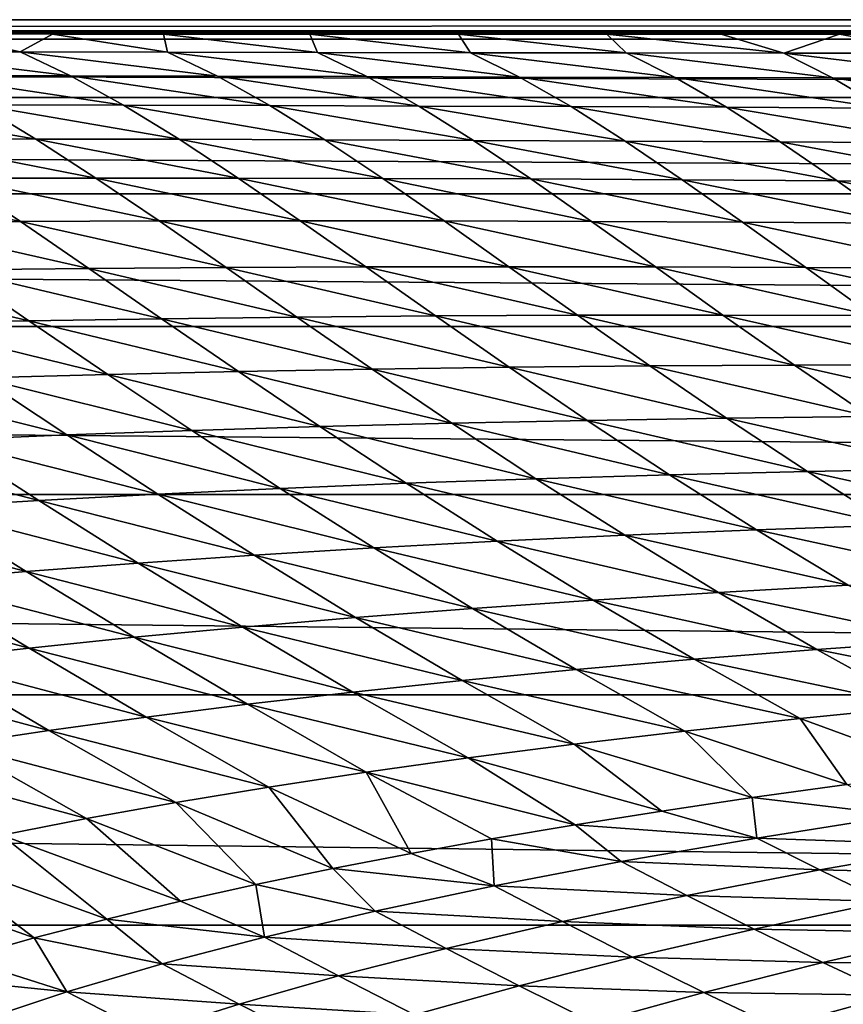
# Model space of a CAD drawing. Header units: metres. Extents: x -160 to 52, y -25 to 25.
# Tile 36 of 168: x -57.88 to -50.89, y 16.14 to 24.5. Entities that reach past the tile are written whole.
import ezdxf

# ---------------------------------------------------------------- set-up
doc = ezdxf.new("R2010")
doc.units = ezdxf.units.M
doc.layers.add('solid_509089_SW0001', color=7, linetype='CONTINUOUS')

msp = doc.modelspace()

# ---------------------------------------------------------------- linework, layer by layer
at = {"layer": 'solid_509089_SW0001'}
for points in [[(-159.199997, 24.5), (-2.2, 24.5), (-2.2, 24.334339, -2.844276)], [(-159.199997, 24.334339, -2.844276), (-159.199997, 24.5), (-2.2, 24.334339, -2.844276)], [(-159.199997, 24.334339, 2.844276), (-2.2, 24.5), (-159.199997, 24.5)], [(-33.600307, 24.421221, 1.963144), (-2.2, 24.5), (-159.199997, 24.334339, 2.844276)], [(-35.13702, 24.418377, 1.99821), (-33.600307, 24.421221, 1.963144), (-159.199997, 24.334339, 2.844276)], [(-36.553524, 24.413706, 2.054504), (-35.13702, 24.418377, 1.99821), (-159.199997, 24.334339, 2.844276)], [(-37.828999, 24.408001, 2.121211), (-36.553524, 24.413706, 2.054504), (-159.199997, 24.334339, 2.844276)], [(-38.81424, 24.403519, 2.172169), (-37.828999, 24.408001, 2.121211), (-159.199997, 24.334339, 2.844276)], [(-39.863876, 24.399248, 2.21962), (-38.81424, 24.403519, 2.172169), (-159.199997, 24.334339, 2.844276)], [(-39.863876, 24.399248, 2.21962), (-159.199997, 24.334339, 2.844276), (-68.788475, 24.380384, 2.418035)], [(-159.199997, 24.334339, -2.844276), (-2.2, 24.334339, -2.844276), (-2.2, 23.8396, -5.650089)], [(-159.199997, 23.8396, -5.650089), (-159.199997, 24.334339, -2.844276), (-2.2, 23.8396, -5.650089)], [(-68.788475, 24.380384, 2.418035), (-67.634056, 24.380947, 2.412347), (-39.863876, 24.399248, 2.21962)], [(-67.634056, 24.380947, 2.412347), (-40.978329, 24.395206, 2.263612), (-39.863876, 24.399248, 2.21962)], [(-40.978329, 24.395206, 2.263612), (-67.634056, 24.380947, 2.412347), (-66.469337, 24.38129, 2.40888)], [(-66.469337, 24.38129, 2.40888), (-42.162323, 24.391359, 2.304691), (-40.978329, 24.395206, 2.263612)], [(-66.469337, 24.38129, 2.40888), (-43.405468, 24.387836, 2.341664), (-42.162323, 24.391359, 2.304691)], [(-43.405468, 24.387836, 2.341664), (-66.469337, 24.38129, 2.40888), (-65.273857, 24.38134, 2.408376)], [(-65.273857, 24.38134, 2.408376), (-44.698708, 24.384804, 2.373052), (-43.405468, 24.387836, 2.341664)], [(-65.273857, 24.38134, 2.408376), (-45.709812, 24.382835, 2.393187), (-44.698708, 24.384804, 2.373052)], [(-65.273857, 24.38134, 2.408376), (-64.067574, 24.381147, 2.410315), (-45.709812, 24.382835, 2.393187)], [(-64.067574, 24.381147, 2.410315), (-46.741196, 24.38114, 2.410393), (-45.709812, 24.382835, 2.393187)], [(-64.067574, 24.381147, 2.410315), (-62.887447, 24.380833, 2.413495), (-46.741196, 24.38114, 2.410393)], [(-62.887447, 24.380833, 2.413495), (-61.761082, 24.380465, 2.417225), (-46.741196, 24.38114, 2.410393)], [(-61.761082, 24.380465, 2.417225), (-60.671024, 24.379948, 2.422432), (-46.741196, 24.38114, 2.410393)], [(-60.671024, 24.379948, 2.422432), (-47.775558, 24.379736, 2.42455), (-46.741196, 24.38114, 2.410393)], [(-60.671024, 24.379948, 2.422432), (-59.613617, 24.379368, 2.428248), (-47.775558, 24.379736, 2.42455)], [(-59.613617, 24.379368, 2.428248), (-58.588337, 24.378838, 2.433582), (-47.775558, 24.379736, 2.42455)], [(-59.117699, 24.228443, 3.687773), (-57.881088, 24.226316, 3.70668), (-58.588337, 24.378838, 2.433582)], [(-58.588337, 24.378838, 2.433582), (-48.82164, 24.378666, 2.435285), (-47.775558, 24.379736, 2.42455)], [(-58.588337, 24.378838, 2.433582), (-57.606365, 24.378365, 2.438313), (-48.82164, 24.378666, 2.435285)], [(-57.881088, 24.226316, 3.70668), (-57.606365, 24.378365, 2.438313), (-58.588337, 24.378838, 2.433582)], [(-57.881088, 24.226316, 3.70668), (-56.629608, 24.224091, 3.725486), (-57.606365, 24.378365, 2.438313)], [(-57.606365, 24.378365, 2.438313), (-56.664341, 24.377905, 2.442891), (-48.82164, 24.378666, 2.435285)], [(-56.629608, 24.224091, 3.725486), (-56.664341, 24.377905, 2.442891), (-57.606365, 24.378365, 2.438313)], [(-56.664341, 24.377905, 2.442891), (-49.879826, 24.377909, 2.442856), (-48.82164, 24.378666, 2.435285)], [(-56.664341, 24.377905, 2.442891), (-55.421799, 24.377415, 2.447788), (-49.879826, 24.377909, 2.442856)], [(-55.35759, 24.221848, 3.743572), (-55.421799, 24.377415, 2.447788), (-56.664341, 24.377905, 2.442891)], [(-56.629608, 24.224091, 3.725486), (-55.35759, 24.221848, 3.743572), (-56.664341, 24.377905, 2.442891)], [(-55.421799, 24.377415, 2.447788), (-50.924618, 24.37739, 2.448031), (-49.879826, 24.377909, 2.442856)], [(-55.421799, 24.377415, 2.447788), (-54.160339, 24.377108, 2.450837), (-50.924618, 24.37739, 2.448031)], [(-54.059399, 24.219679, 3.760282), (-54.160339, 24.377108, 2.450837), (-55.421799, 24.377415, 2.447788)], [(-55.35759, 24.221848, 3.743572), (-54.059399, 24.219679, 3.760282), (-55.421799, 24.377415, 2.447788)], [(-54.160339, 24.377108, 2.450837), (-51.931545, 24.377048, 2.451438), (-50.924618, 24.37739, 2.448031)], [(-54.160339, 24.377108, 2.450837), (-52.899506, 24.376949, 2.452412), (-51.931545, 24.377048, 2.451438)], [(-52.737545, 24.21771, 3.774707), (-52.899506, 24.376949, 2.452412), (-54.160339, 24.377108, 2.450837)], [(-54.059399, 24.219679, 3.760282), (-52.737545, 24.21771, 3.774707), (-54.160339, 24.377108, 2.450837)], [(-51.39917, 24.216091, 3.785858), (-51.931545, 24.377048, 2.451438), (-52.899506, 24.376949, 2.452412)], [(-52.737545, 24.21771, 3.774707), (-51.39917, 24.216091, 3.785858), (-52.899506, 24.376949, 2.452412)], [(-51.39917, 24.216091, 3.785858), (-50.924618, 24.37739, 2.448031), (-51.931545, 24.377048, 2.451438)], [(-51.39917, 24.216091, 3.785858), (-50.058891, 24.214943, 3.792883), (-50.924618, 24.37739, 2.448031)], [(-50.058891, 24.214943, 3.792883), (-49.879826, 24.377909, 2.442856), (-50.924618, 24.37739, 2.448031)], [(-57.453068, 24.023792, 5.003381), (-57.881088, 24.226316, 3.70668), (-59.117699, 24.228443, 3.687773)], [(-57.453068, 24.023792, 5.003381), (-59.117699, 24.228443, 3.687773), (-58.684254, 24.026686, 4.976501)], [(-56.205788, 24.020493, 5.030092), (-56.629608, 24.224091, 3.725486), (-57.881088, 24.226316, 3.70668)], [(-56.205788, 24.020493, 5.030092), (-57.881088, 24.226316, 3.70668), (-57.453068, 24.023792, 5.003381)], [(-54.937092, 24.01688, 5.055933), (-55.35759, 24.221848, 3.743572), (-56.629608, 24.224091, 3.725486)], [(-54.937092, 24.01688, 5.055933), (-56.629608, 24.224091, 3.725486), (-56.205788, 24.020493, 5.030092)], [(-53.641701, 24.013062, 5.080166), (-54.059399, 24.219679, 3.760282), (-55.35759, 24.221848, 3.743572)], [(-53.641701, 24.013062, 5.080166), (-55.35759, 24.221848, 3.743572), (-54.937092, 24.01688, 5.055933)], [(-52.321854, 24.009209, 5.101727), (-52.737545, 24.21771, 3.774707), (-54.059399, 24.219679, 3.760282)], [(-52.321854, 24.009209, 5.101727), (-54.059399, 24.219679, 3.760282), (-53.641701, 24.013062, 5.080166)], [(-50.984077, 24.005529, 5.119411), (-51.39917, 24.216091, 3.785858), (-52.737545, 24.21771, 3.774707)], [(-50.984077, 24.005529, 5.119411), (-52.737545, 24.21771, 3.774707), (-52.321854, 24.009209, 5.101727)], [(-49.641766, 24.002222, 5.132066), (-50.058891, 24.214943, 3.792883), (-51.39917, 24.216091, 3.785858)], [(-49.641766, 24.002222, 5.132066), (-51.39917, 24.216091, 3.785858), (-50.984077, 24.005529, 5.119411)], [(-58.684254, 24.026686, 4.976501), (-58.227924, 23.778017, 6.302216), (-57.003414, 23.775106, 6.333485)], [(-57.453068, 24.023792, 5.003381), (-58.684254, 24.026686, 4.976501), (-57.003414, 23.775106, 6.333485)], [(-57.453068, 24.023792, 5.003381), (-57.003414, 23.775106, 6.333485), (-55.761246, 23.771341, 6.364291)], [(-56.205788, 24.020493, 5.030092), (-57.453068, 24.023792, 5.003381), (-55.761246, 23.771341, 6.364291)], [(-56.205788, 24.020493, 5.030092), (-55.761246, 23.771341, 6.364291), (-54.496449, 23.766806, 6.393868)], [(-54.937092, 24.01688, 5.055933), (-56.205788, 24.020493, 5.030092), (-54.496449, 23.766806, 6.393868)], [(-54.937092, 24.01688, 5.055933), (-54.496449, 23.766806, 6.393868), (-53.204105, 23.761602, 6.421423)], [(-53.641701, 24.013062, 5.080166), (-54.937092, 24.01688, 5.055933), (-53.204105, 23.761602, 6.421423)], [(-53.641701, 24.013062, 5.080166), (-53.204105, 23.761602, 6.421423), (-51.886185, 23.755943, 6.445747)], [(-52.321854, 24.009209, 5.101727), (-53.641701, 24.013062, 5.080166), (-51.886185, 23.755943, 6.445747)], [(-52.321854, 24.009209, 5.101727), (-51.886185, 23.755943, 6.445747), (-50.548607, 23.750086, 6.465451)], [(-50.984077, 24.005529, 5.119411), (-52.321854, 24.009209, 5.101727), (-50.548607, 23.750086, 6.465451)], [(-50.984077, 24.005529, 5.119411), (-50.548607, 23.750086, 6.465451), (-49.203556, 23.744312, 6.479096)], [(-49.641766, 24.002222, 5.132066), (-50.984077, 24.005529, 5.119411), (-49.203556, 23.744312, 6.479096)], [(-159.199997, 23.8396, -5.650089), (-2.2, 23.8396, -5.650089), (-2.2, 23.022469, -8.379494)], [(-159.199997, 23.022469, -8.379494), (-159.199997, 23.8396, -5.650089), (-2.2, 23.022469, -8.379494)], [(-59.437611, 23.779984, 6.271321), (-58.946793, 23.487103, 7.640551), (-57.746845, 23.486382, 7.673582)], [(-58.227924, 23.778017, 6.302216), (-59.437611, 23.779984, 6.271321), (-57.746845, 23.486382, 7.673582)], [(-58.227924, 23.778017, 6.302216), (-57.746845, 23.486382, 7.673582), (-56.530098, 23.484182, 7.706637)], [(-57.003414, 23.775106, 6.333485), (-58.227924, 23.778017, 6.302216), (-56.530098, 23.484182, 7.706637)], [(-57.003414, 23.775106, 6.333485), (-56.530098, 23.484182, 7.706637), (-55.293854, 23.480576, 7.738799)], [(-55.761246, 23.771341, 6.364291), (-57.003414, 23.775106, 6.333485), (-55.293854, 23.480576, 7.738799)], [(-55.761246, 23.771341, 6.364291), (-55.293854, 23.480576, 7.738799), (-54.033493, 23.475626, 7.769256)], [(-54.496449, 23.766806, 6.393868), (-55.761246, 23.771341, 6.364291), (-54.033493, 23.475626, 7.769256)], [(-54.496449, 23.766806, 6.393868), (-54.033493, 23.475626, 7.769256), (-52.744469, 23.469418, 7.797172)], [(-53.204105, 23.761602, 6.421423), (-54.496449, 23.766806, 6.393868), (-52.744469, 23.469418, 7.797172)], [(-53.204105, 23.761602, 6.421423), (-52.744469, 23.469418, 7.797172), (-51.428509, 23.462191, 7.821219)], [(-51.886185, 23.755943, 6.445747), (-53.204105, 23.761602, 6.421423), (-51.428509, 23.462191, 7.821219)], [(-51.886185, 23.755943, 6.445747), (-51.428509, 23.462191, 7.821219), (-50.090908, 23.454256, 7.839839)], [(-50.548607, 23.750086, 6.465451), (-51.886185, 23.755943, 6.445747), (-50.090908, 23.454256, 7.839839)], [(-58.946793, 23.487103, 7.640551), (-58.427994, 23.154524, 9.065649), (-57.23896, 23.15584, 9.099235)], [(-57.746845, 23.486382, 7.673582), (-58.946793, 23.487103, 7.640551), (-57.23896, 23.15584, 9.099235)], [(-57.746845, 23.486382, 7.673582), (-57.23896, 23.15584, 9.099235), (-56.030926, 23.155085, 9.132435)], [(-56.530098, 23.484182, 7.706637), (-57.746845, 23.486382, 7.673582), (-56.030926, 23.155085, 9.132435)], [(-56.530098, 23.484182, 7.706637), (-56.030926, 23.155085, 9.132435), (-54.801338, 23.152306, 9.164268)], [(-55.293854, 23.480576, 7.738799), (-56.530098, 23.484182, 7.706637), (-54.801338, 23.152306, 9.164268)], [(-55.293854, 23.480576, 7.738799), (-54.801338, 23.152306, 9.164268), (-53.545952, 23.147537, 9.193894)], [(-54.033493, 23.475626, 7.769256), (-55.293854, 23.480576, 7.738799), (-53.545952, 23.147537, 9.193894)], [(-54.033493, 23.475626, 7.769256), (-53.545952, 23.147537, 9.193894), (-52.260597, 23.140841, 9.220461)], [(-52.744469, 23.469418, 7.797172), (-54.033493, 23.475626, 7.769256), (-52.260597, 23.140841, 9.220461)], [(-52.744469, 23.469418, 7.797172), (-52.260597, 23.140841, 9.220461), (-50.946754, 23.132477, 9.242537)], [(-51.428509, 23.462191, 7.821219), (-52.744469, 23.469418, 7.797172), (-50.946754, 23.132477, 9.242537)], [(-51.428509, 23.462191, 7.821219), (-50.946754, 23.132477, 9.242537), (-49.609119, 23.122816, 9.258417)], [(-50.090908, 23.454256, 7.839839), (-51.428509, 23.462191, 7.821219), (-49.609119, 23.122816, 9.258417)], [(-58.427994, 23.154524, 9.065649), (-59.600338, 23.151093, 9.032679), (-57.878918, 22.786493, 10.554799)], [(-59.600338, 23.151093, 9.032679), (-59.036758, 22.779518, 10.521797), (-57.878918, 22.786493, 10.554799)], [(-57.23896, 23.15584, 9.099235), (-58.427994, 23.154524, 9.065649), (-56.701908, 22.79076, 10.588089)], [(-58.427994, 23.154524, 9.065649), (-57.878918, 22.786493, 10.554799), (-56.701908, 22.79076, 10.588089)], [(-57.23896, 23.15584, 9.099235), (-56.701908, 22.79076, 10.588089), (-55.503536, 22.792341, 10.620621)], [(-56.030926, 23.155085, 9.132435), (-57.23896, 23.15584, 9.099235), (-55.503536, 22.792341, 10.620621)], [(-56.030926, 23.155085, 9.132435), (-55.503536, 22.792341, 10.620621), (-54.281403, 22.79125, 10.651373)], [(-54.801338, 23.152306, 9.164268), (-56.030926, 23.155085, 9.132435), (-54.281403, 22.79125, 10.651373)], [(-54.801338, 23.152306, 9.164268), (-54.281403, 22.79125, 10.651373), (-53.031647, 22.787487, 10.679505)], [(-53.545952, 23.147537, 9.193894), (-54.801338, 23.152306, 9.164268), (-53.031647, 22.787487, 10.679505)], [(-53.545952, 23.147537, 9.193894), (-53.031647, 22.787487, 10.679505), (-51.750488, 22.781076, 10.704161)], [(-52.260597, 23.140841, 9.220461), (-53.545952, 23.147537, 9.193894), (-51.750488, 22.781076, 10.704161)], [(-52.260597, 23.140841, 9.220461), (-51.750488, 22.781076, 10.704161), (-50.439171, 22.77231, 10.723837)], [(-50.946754, 23.132477, 9.242537), (-52.260597, 23.140841, 9.220461), (-50.439171, 22.77231, 10.723837)], [(-50.946754, 23.132477, 9.242537), (-50.439171, 22.77231, 10.723837), (-49.101803, 22.76162, 10.736702)], [(-49.609119, 23.122816, 9.258417), (-50.946754, 23.132477, 9.242537), (-49.101803, 22.76162, 10.736702)], [(-159.199997, 23.022469, -8.379494), (-2.2, 23.022469, -8.379494), (-2.2, 21.893999, -10.99558)], [(-159.199997, 21.893999, -10.99558), (-159.199997, 23.022469, -8.379494), (-2.2, 21.893999, -10.99558)], [(-57.878918, 22.786493, 10.554799), (-59.036758, 22.779518, 10.521797), (-57.297325, 22.387291, 12.116342)], [(-59.036758, 22.779518, 10.521797), (-58.439476, 22.375694, 12.08357), (-57.297325, 22.387291, 12.116342)], [(-56.701908, 22.79076, 10.588089), (-57.878918, 22.786493, 10.554799), (-56.133419, 22.395597, 12.149183)], [(-57.878918, 22.786493, 10.554799), (-57.297325, 22.387291, 12.116342), (-56.133419, 22.395597, 12.149183)], [(-55.503536, 22.792341, 10.620621), (-56.701908, 22.79076, 10.588089), (-54.94569, 22.4006, 12.18103)], [(-56.701908, 22.79076, 10.588089), (-56.133419, 22.395597, 12.149183), (-54.94569, 22.4006, 12.18103)], [(-55.503536, 22.792341, 10.620621), (-54.94569, 22.4006, 12.18103), (-53.731903, 22.402283, 12.210849)], [(-54.281403, 22.79125, 10.651373), (-55.503536, 22.792341, 10.620621), (-53.731903, 22.402283, 12.210849)], [(-54.281403, 22.79125, 10.651373), (-53.731903, 22.402283, 12.210849), (-52.488594, 22.4006, 12.237821)], [(-53.031647, 22.787487, 10.679505), (-54.281403, 22.79125, 10.651373), (-52.488594, 22.4006, 12.237821)], [(-53.031647, 22.787487, 10.679505), (-52.488594, 22.4006, 12.237821), (-51.212376, 22.395548, 12.26112)], [(-51.750488, 22.781076, 10.704161), (-53.031647, 22.787487, 10.679505), (-51.212376, 22.395548, 12.26112)], [(-51.750488, 22.781076, 10.704161), (-51.212376, 22.395548, 12.26112), (-49.90427, 22.387447, 12.279193)], [(-50.439171, 22.77231, 10.723837), (-51.750488, 22.781076, 10.704161), (-49.90427, 22.387447, 12.279193)], [(-58.439476, 22.375694, 12.08357), (-59.561935, 22.360819, 12.051937), (-57.806442, 21.943781, 13.725964)], [(-59.561935, 22.360819, 12.051937), (-58.909359, 21.922535, 13.694176), (-57.806442, 21.943781, 13.725964)], [(-57.297325, 22.387291, 12.116342), (-58.439476, 22.375694, 12.08357), (-56.681053, 21.961222, 13.758853)], [(-58.439476, 22.375694, 12.08357), (-57.806442, 21.943781, 13.725964), (-56.681053, 21.961222, 13.758853)], [(-56.133419, 22.395597, 12.149183), (-57.297325, 22.387291, 12.116342), (-55.531281, 21.974815, 13.79179)], [(-57.297325, 22.387291, 12.116342), (-56.681053, 21.961222, 13.758853), (-55.531281, 21.974815, 13.79179)], [(-54.94569, 22.4006, 12.18103), (-56.133419, 22.395597, 12.149183), (-54.35519, 21.984516, 13.823719)], [(-56.133419, 22.395597, 12.149183), (-55.531281, 21.974815, 13.79179), (-54.35519, 21.984516, 13.823719)], [(-53.731903, 22.402283, 12.210849), (-54.94569, 22.4006, 12.18103), (-53.150723, 21.990278, 13.853621)], [(-54.94569, 22.4006, 12.18103), (-54.35519, 21.984516, 13.823719), (-53.150723, 21.990278, 13.853621)], [(-53.731903, 22.402283, 12.210849), (-53.150723, 21.990278, 13.853621), (-51.91481, 21.992016, 13.880732)], [(-52.488594, 22.4006, 12.237821), (-53.731903, 22.402283, 12.210849), (-51.91481, 21.992016, 13.880732)], [(-52.488594, 22.4006, 12.237821), (-51.91481, 21.992016, 13.880732), (-50.644485, 21.989683, 13.904281)], [(-51.212376, 22.395548, 12.26112), (-52.488594, 22.4006, 12.237821), (-50.644485, 21.989683, 13.904281)], [(-51.212376, 22.395548, 12.26112), (-50.644485, 21.989683, 13.904281), (-49.340546, 21.983643, 13.922697)], [(-49.90427, 22.387447, 12.279193), (-51.212376, 22.395548, 12.26112), (-49.340546, 21.983643, 13.922697)], [(-53.150723, 21.990278, 13.853621), (-54.35519, 21.984516, 13.823719), (-52.535679, 21.560114, 15.590235)], [(-51.91481, 21.992016, 13.880732), (-53.150723, 21.990278, 13.853621), (-51.308262, 21.566866, 15.619627)], [(-53.150723, 21.990278, 13.853621), (-52.535679, 21.560114, 15.590235), (-51.308262, 21.566866, 15.619627)], [(-51.91481, 21.992016, 13.880732), (-51.308262, 21.566866, 15.619627), (-50.044979, 21.568911, 15.645967)], [(-50.644485, 21.989683, 13.904281), (-51.91481, 21.992016, 13.880732), (-50.044979, 21.568911, 15.645967)], [(-57.806442, 21.943781, 13.725964), (-58.909359, 21.922535, 13.694176), (-57.135487, 21.487894, 15.456964)], [(-58.909359, 21.922535, 13.694176), (-58.217888, 21.458958, 15.424392), (-57.135487, 21.487894, 15.456964)], [(-56.681053, 21.961222, 13.758853), (-57.806442, 21.943781, 13.725964), (-56.027851, 21.51255, 15.490843)], [(-57.806442, 21.943781, 13.725964), (-57.135487, 21.487894, 15.456964), (-56.027851, 21.51255, 15.490843)], [(-55.531281, 21.974815, 13.79179), (-56.681053, 21.961222, 13.758853), (-54.893204, 21.532854, 15.525016)], [(-56.681053, 21.961222, 13.758853), (-56.027851, 21.51255, 15.490843), (-54.893204, 21.532854, 15.525016)], [(-54.35519, 21.984516, 13.823719), (-55.531281, 21.974815, 13.79179), (-53.729774, 21.548733, 15.558471)], [(-55.531281, 21.974815, 13.79179), (-54.893204, 21.532854, 15.525016), (-53.729774, 21.548733, 15.558471)], [(-54.35519, 21.984516, 13.823719), (-53.729774, 21.548733, 15.558471), (-52.535679, 21.560114, 15.590235)], [(-159.199997, 21.893999, -10.99558), (-2.2, 21.893999, -10.99558), (-2.2, 20.469452, -13.46297)], [(-159.199997, 20.469452, -13.46297), (-159.199997, 21.893999, -10.99558), (-2.2, 20.469452, -13.46297)], [(-57.135487, 21.487894, 15.456964), (-58.217888, 21.458958, 15.424392), (-56.424923, 21.011942, 17.284414)], [(-56.027851, 21.51255, 15.490843), (-57.135487, 21.487894, 15.456964), (-55.336018, 21.045372, 17.320295)], [(-57.135487, 21.487894, 15.456964), (-56.424923, 21.011942, 17.284414), (-55.336018, 21.045372, 17.320295)], [(-54.893204, 21.532854, 15.525016), (-56.027851, 21.51255, 15.490843), (-54.217548, 21.074026, 17.357054)], [(-56.027851, 21.51255, 15.490843), (-55.336018, 21.045372, 17.320295), (-54.217548, 21.074026, 17.357054)], [(-53.729774, 21.548733, 15.558471), (-54.893204, 21.532854, 15.525016), (-53.067905, 21.097809, 17.393753)], [(-54.893204, 21.532854, 15.525016), (-54.217548, 21.074026, 17.357054), (-53.067905, 21.097809, 17.393753)], [(-52.535679, 21.560114, 15.590235), (-53.729774, 21.548733, 15.558471), (-51.885391, 21.116613, 17.42951)], [(-53.729774, 21.548733, 15.558471), (-53.067905, 21.097809, 17.393753), (-51.885391, 21.116613, 17.42951)], [(-51.308262, 21.566866, 15.619627), (-52.535679, 21.560114, 15.590235), (-50.667778, 21.130274, 17.463764)], [(-52.535679, 21.560114, 15.590235), (-51.885391, 21.116613, 17.42951), (-50.667778, 21.130274, 17.463764)], [(-50.044979, 21.568911, 15.645967), (-51.308262, 21.566866, 15.619627), (-49.412945, 21.138678, 17.495964)], [(-51.308262, 21.566866, 15.619627), (-50.667778, 21.130274, 17.463764), (-49.412945, 21.138678, 17.495964)], [(-58.217888, 21.458958, 15.424392), (-59.276665, 21.425743, 15.394191), (-57.485874, 20.973825, 17.25034)], [(-59.276665, 21.425743, 15.394191), (-58.520367, 20.931047, 17.219061), (-57.485874, 20.973825, 17.25034)], [(-58.217888, 21.458958, 15.424392), (-57.485874, 20.973825, 17.25034), (-56.424923, 21.011942, 17.284414)], [(-54.217548, 21.074026, 17.357054), (-55.336018, 21.045372, 17.320295), (-53.50293, 20.602564, 19.295574)], [(-53.067905, 21.097809, 17.393753), (-54.217548, 21.074026, 17.357054), (-52.368324, 20.636221, 19.337368)], [(-54.217548, 21.074026, 17.357054), (-53.50293, 20.602564, 19.295574), (-52.368324, 20.636221, 19.337368)], [(-51.885391, 21.116613, 17.42951), (-53.067905, 21.097809, 17.393753), (-51.198788, 20.664534, 19.379444)], [(-53.067905, 21.097809, 17.393753), (-52.368324, 20.636221, 19.337368), (-51.198788, 20.664534, 19.379444)], [(-50.667778, 21.130274, 17.463764), (-51.885391, 21.116613, 17.42951), (-49.992504, 20.687294, 19.421412)], [(-51.885391, 21.116613, 17.42951), (-51.198788, 20.664534, 19.379444), (-49.992504, 20.687294, 19.421412)], [(-56.424923, 21.011942, 17.284414), (-57.485874, 20.973825, 17.25034), (-55.673237, 20.519718, 19.215908)], [(-55.336018, 21.045372, 17.320295), (-56.424923, 21.011942, 17.284414), (-54.604084, 20.563692, 19.25482)], [(-56.424923, 21.011942, 17.284414), (-55.673237, 20.519718, 19.215908), (-54.604084, 20.563692, 19.25482)], [(-55.336018, 21.045372, 17.320295), (-54.604084, 20.563692, 19.25482), (-53.50293, 20.602564, 19.295574)], [(-58.520367, 20.931047, 17.219061), (-59.529621, 20.883461, 17.191685), (-57.721218, 20.416855, 19.146904)], [(-57.485874, 20.973825, 17.25034), (-58.520367, 20.931047, 17.219061), (-56.71183, 20.470762, 19.179647)], [(-58.520367, 20.931047, 17.219061), (-57.721218, 20.416855, 19.146904), (-56.71183, 20.470762, 19.179647)], [(-57.485874, 20.973825, 17.25034), (-56.71183, 20.470762, 19.179647), (-55.673237, 20.519718, 19.215908)], [(-59.529621, 20.883461, 17.191685), (-58.702572, 20.357838, 19.118679), (-57.721218, 20.416855, 19.146904)], [(-51.198788, 20.664534, 19.379444), (-52.368324, 20.636221, 19.337368), (-50.475334, 20.208387, 21.446451)], [(-49.992504, 20.687294, 19.421412), (-51.198788, 20.664534, 19.379444), (-49.282158, 20.242722, 21.498997)], [(-51.198788, 20.664534, 19.379444), (-50.475334, 20.208387, 21.446451), (-49.282158, 20.242722, 21.498997)], [(-53.50293, 20.602564, 19.295574), (-54.604084, 20.563692, 19.25482), (-52.748447, 20.122473, 21.347097)], [(-52.368324, 20.636221, 19.337368), (-53.50293, 20.602564, 19.295574), (-51.630306, 20.168222, 21.39576)], [(-53.50293, 20.602564, 19.295574), (-52.748447, 20.122473, 21.347097), (-51.630306, 20.168222, 21.39576)], [(-52.368324, 20.636221, 19.337368), (-51.630306, 20.168222, 21.39576), (-50.475334, 20.208387, 21.446451)], [(-55.673237, 20.519718, 19.215908), (-56.71183, 20.470762, 19.179647), (-54.879345, 20.014814, 21.258213)], [(-54.604084, 20.563692, 19.25482), (-55.673237, 20.519718, 19.215908), (-53.831036, 20.071289, 21.301039)], [(-55.673237, 20.519718, 19.215908), (-54.879345, 20.014814, 21.258213), (-53.831036, 20.071289, 21.301039)], [(-54.604084, 20.563692, 19.25482), (-53.831036, 20.071289, 21.301039), (-52.748447, 20.122473, 21.347097)], [(-159.199997, 20.469452, -13.46297), (-2.2, 20.469452, -13.46297), (-2.2, 18.768089, -15.748297)], [(-159.199997, 18.768089, -15.748297), (-159.199997, 20.469452, -13.46297), (-2.2, 18.768089, -15.748297)], [(-57.721218, 20.416855, 19.146904), (-58.702572, 20.357838, 19.118679), (-56.878136, 19.886436, 21.184853)], [(-56.71183, 20.470762, 19.179647), (-57.721218, 20.416855, 19.146904), (-55.894638, 19.953182, 21.219252)], [(-57.721218, 20.416855, 19.146904), (-56.878136, 19.886436, 21.184853), (-55.894638, 19.953182, 21.219252)], [(-56.71183, 20.470762, 19.179647), (-55.894638, 19.953182, 21.219252), (-54.879345, 20.014814, 21.258213)], [(-58.702572, 20.357838, 19.118679), (-59.657028, 20.293531, 19.095987), (-57.830936, 19.814407, 21.155855)], [(-58.702572, 20.357838, 19.118679), (-57.830936, 19.814407, 21.155855), (-56.878136, 19.886436, 21.184853)], [(-59.657028, 20.293531, 19.095987), (-58.754124, 19.736898, 21.13312), (-57.830936, 19.814407, 21.155855)], [(-51.630306, 20.168222, 21.39576), (-52.748447, 20.122473, 21.347097), (-50.853363, 19.697975, 23.574749)], [(-50.475334, 20.208387, 21.446451), (-51.630306, 20.168222, 21.39576), (-49.71476, 19.752575, 23.636116)], [(-51.630306, 20.168222, 21.39576), (-50.853363, 19.697975, 23.574749), (-49.71476, 19.752575, 23.636116)], [(-53.831036, 20.071289, 21.301039), (-54.879345, 20.014814, 21.258213), (-53.016094, 19.571913, 23.465334)], [(-52.748447, 20.122473, 21.347097), (-53.831036, 20.071289, 21.301039), (-51.953453, 19.637693, 23.51771)], [(-53.831036, 20.071289, 21.301039), (-53.016094, 19.571913, 23.465334), (-51.953453, 19.637693, 23.51771)], [(-52.748447, 20.122473, 21.347097), (-51.953453, 19.637693, 23.51771), (-50.853363, 19.697975, 23.574749)], [(-54.879345, 20.014814, 21.258213), (-55.894638, 19.953182, 21.219252), (-54.042381, 19.500795, 23.418018)], [(-54.879345, 20.014814, 21.258213), (-54.042381, 19.500795, 23.418018), (-53.016094, 19.571913, 23.465334)], [(-55.894638, 19.953182, 21.219252), (-56.878136, 19.886436, 21.184853), (-55.033394, 19.424501, 23.376167)], [(-55.894638, 19.953182, 21.219252), (-55.033394, 19.424501, 23.376167), (-54.042381, 19.500795, 23.418018)], [(-57.830936, 19.814407, 21.155855), (-58.754124, 19.736898, 21.13312), (-56.913849, 19.256374, 23.310886)], [(-56.878136, 19.886436, 21.184853), (-57.830936, 19.814407, 21.155855), (-55.990208, 19.343086, 23.340246)], [(-57.830936, 19.814407, 21.155855), (-56.913849, 19.256374, 23.310886), (-55.990208, 19.343086, 23.340246)], [(-56.878136, 19.886436, 21.184853), (-55.990208, 19.343086, 23.340246), (-55.033394, 19.424501, 23.376167)], [(-58.754124, 19.736898, 21.13312), (-59.648785, 19.653711, 21.117506), (-57.805351, 19.164156, 23.288736)], [(-58.754124, 19.736898, 21.13312), (-57.805351, 19.164156, 23.288736), (-56.913849, 19.256374, 23.310886)], [(-59.648785, 19.653711, 21.117506), (-58.665737, 19.066225, 23.274443), (-57.805351, 19.164156, 23.288736)], [(-50.853363, 19.697975, 23.574749), (-51.953453, 19.637693, 23.51771), (-50.037933, 19.229504, 25.879025)], [(-53.016094, 19.571913, 23.465334), (-54.042381, 19.500795, 23.418018), (-52.159336, 19.069336, 25.754049)], [(-51.953453, 19.637693, 23.51771), (-53.016094, 19.571913, 23.465334), (-51.118187, 19.152121, 25.812933)], [(-53.016094, 19.571913, 23.465334), (-52.159336, 19.069336, 25.754049), (-51.118187, 19.152121, 25.812933)], [(-51.953453, 19.637693, 23.51771), (-51.118187, 19.152121, 25.812933), (-50.037933, 19.229504, 25.879025)], [(-54.042381, 19.500795, 23.418018), (-55.033394, 19.424501, 23.376167), (-53.162289, 18.981339, 25.702478)], [(-54.042381, 19.500795, 23.418018), (-53.162289, 18.981339, 25.702478), (-52.159336, 19.069336, 25.754049)], [(-55.033394, 19.424501, 23.376167), (-55.990208, 19.343086, 23.340246), (-54.127945, 18.888325, 25.658325)], [(-55.033394, 19.424501, 23.376167), (-54.127945, 18.888325, 25.658325), (-53.162289, 18.981339, 25.702478)], [(-55.990208, 19.343086, 23.340246), (-56.913849, 19.256374, 23.310886), (-55.057224, 18.790369, 25.621769)], [(-55.990208, 19.343086, 23.340246), (-55.057224, 18.790369, 25.621769), (-54.127945, 18.888325, 25.658325)], [(-56.913849, 19.256374, 23.310886), (-57.805351, 19.164156, 23.288736), (-55.951096, 18.687294, 25.593161)], [(-56.913849, 19.256374, 23.310886), (-55.951096, 18.687294, 25.593161), (-55.057224, 18.790369, 25.621769)], [(-50.037933, 19.229504, 25.879025), (-51.118187, 19.152121, 25.812933), (-49.184433, 18.766758, 28.312372)], [(-57.805351, 19.164156, 23.288736), (-58.665737, 19.066225, 23.274443), (-56.810528, 18.578892, 25.572874)], [(-57.805351, 19.164156, 23.288736), (-56.810528, 18.578892, 25.572874), (-55.951096, 18.687294, 25.593161)], [(-51.118187, 19.152121, 25.812933), (-52.159336, 19.069336, 25.754049), (-50.242874, 18.669607, 28.2376)], [(-51.118187, 19.152121, 25.812933), (-50.242874, 18.669607, 28.2376), (-49.184433, 18.766758, 28.312372)], [(-58.665737, 19.066225, 23.274443), (-59.49514, 18.96254, 23.268602), (-57.636475, 18.464949, 25.561283)], [(-58.665737, 19.066225, 23.274443), (-57.636475, 18.464949, 25.561283), (-56.810528, 18.578892, 25.572874)], [(-52.159336, 19.069336, 25.754049), (-53.162289, 18.981339, 25.702478), (-51.260822, 18.567329, 28.173046)], [(-52.159336, 19.069336, 25.754049), (-51.260822, 18.567329, 28.173046), (-50.242874, 18.669607, 28.2376)], [(-53.162289, 18.981339, 25.702478), (-54.127945, 18.888325, 25.658325), (-52.238995, 18.460157, 28.118446)], [(-53.162289, 18.981339, 25.702478), (-52.238995, 18.460157, 28.118446), (-51.260822, 18.567329, 28.173046)], [(-59.49514, 18.96254, 23.268602), (-58.429077, 18.34544, 25.558708), (-57.636475, 18.464949, 25.561283)], [(-54.127945, 18.888325, 25.658325), (-55.057224, 18.790369, 25.621769), (-53.178112, 18.348326, 28.073532)], [(-54.127945, 18.888325, 25.658325), (-53.178112, 18.348326, 28.073532), (-52.238995, 18.460157, 28.118446)], [(-159.199997, 18.768089, -15.748297), (-2.2, 18.768089, -15.748297), (-2.2, 16.81292, -17.820654)], [(-159.199997, 16.81292, -17.820654), (-159.199997, 18.768089, -15.748297), (-2.2, 16.81292, -17.820654)], [(-55.057224, 18.790369, 25.621769), (-55.951096, 18.687294, 25.593161), (-54.078949, 18.231939, 28.038126)], [(-55.057224, 18.790369, 25.621769), (-54.078949, 18.231939, 28.038126), (-53.178112, 18.348326, 28.073532)], [(-55.951096, 18.687294, 25.593161), (-56.810528, 18.578892, 25.572874), (-54.942402, 18.110838, 28.012224)], [(-55.951096, 18.687294, 25.593161), (-54.942402, 18.110838, 28.012224), (-54.078949, 18.231939, 28.038126)], [(-50.242874, 18.669607, 28.2376), (-51.260822, 18.567329, 28.173046), (-50.030651, 18.116041, 30.706797)], [(-56.810528, 18.578892, 25.572874), (-57.636475, 18.464949, 25.561283), (-55.769382, 17.984823, 27.995857)], [(-56.810528, 18.578892, 25.572874), (-55.769382, 17.984823, 27.995857), (-54.942402, 18.110838, 28.012224)], [(-51.260822, 18.567329, 28.173046), (-52.238995, 18.460157, 28.118446), (-50.862637, 18.007132, 30.655214)], [(-51.260822, 18.567329, 28.173046), (-50.862637, 18.007132, 30.655214), (-50.030651, 18.116041, 30.706797)], [(-57.636475, 18.464949, 25.561283), (-58.429077, 18.34544, 25.558708), (-56.560795, 17.853699, 27.989046)], [(-57.636475, 18.464949, 25.561283), (-56.560795, 17.853699, 27.989046), (-55.769382, 17.984823, 27.995857)], [(-52.238995, 18.460157, 28.118446), (-53.178112, 18.348326, 28.073532), (-51.666546, 17.894798, 30.612768)], [(-52.238995, 18.460157, 28.118446), (-51.666546, 17.894798, 30.612768), (-50.862637, 18.007132, 30.655214)], [(-58.429077, 18.34544, 25.558708), (-59.186771, 18.220697, 25.565374), (-57.316769, 17.717461, 27.99177)], [(-58.429077, 18.34544, 25.558708), (-57.316769, 17.717461, 27.99177), (-56.560795, 17.853699, 27.989046)], [(-53.178112, 18.348326, 28.073532), (-54.078949, 18.231939, 28.038126), (-52.433949, 17.780512, 30.579409)], [(-53.178112, 18.348326, 28.073532), (-52.433949, 17.780512, 30.579409), (-51.666546, 17.894798, 30.612768)], [(-54.078949, 18.231939, 28.038126), (-54.942402, 18.110838, 28.012224), (-53.169151, 17.663864, 30.554491)], [(-54.078949, 18.231939, 28.038126), (-53.169151, 17.663864, 30.554491), (-52.433949, 17.780512, 30.579409)], [(-59.186771, 18.220697, 25.565374), (-58.035854, 17.5765, 28.003912), (-57.316769, 17.717461, 27.99177)], [(-54.942402, 18.110838, 28.012224), (-55.769382, 17.984823, 27.995857), (-54.562855, 17.420218, 30.528429)], [(-54.942402, 18.110838, 28.012224), (-53.879807, 17.543619, 30.537529), (-53.169151, 17.663864, 30.554491)], [(-54.942402, 18.110838, 28.012224), (-54.562855, 17.420218, 30.528429), (-53.879807, 17.543619, 30.537529)], [(-55.769382, 17.984823, 27.995857), (-56.560795, 17.853699, 27.989046), (-55.226231, 17.292063, 30.526979)], [(-55.769382, 17.984823, 27.995857), (-55.226231, 17.292063, 30.526979), (-54.562855, 17.420218, 30.528429)], [(-50.400558, 17.745384, 32.005688), (-50.862637, 18.007132, 30.655214), (-51.666546, 17.894798, 30.612768)], [(-51.626801, 17.551769, 31.946993), (-51.666546, 17.894798, 30.612768), (-52.433949, 17.780512, 30.579409)], [(-50.400558, 17.745384, 32.005688), (-51.666546, 17.894798, 30.612768), (-51.626801, 17.551769, 31.946993)], [(-56.560795, 17.853699, 27.989046), (-57.316769, 17.717461, 27.99177), (-55.880722, 17.156534, 30.533369)], [(-56.560795, 17.853699, 27.989046), (-55.880722, 17.156534, 30.533369), (-55.226231, 17.292063, 30.526979)], [(-51.626801, 17.551769, 31.946993), (-52.433949, 17.780512, 30.579409), (-53.169151, 17.663864, 30.554491)], [(-50.400558, 17.745384, 32.005688), (-51.626801, 17.551769, 31.946993), (-49.887081, 17.491009, 33.409649)], [(-57.316769, 17.717461, 27.99177), (-58.035854, 17.5765, 28.003912), (-56.519535, 17.014397, 30.547821)], [(-57.316769, 17.717461, 27.99177), (-56.519535, 17.014397, 30.547821), (-55.880722, 17.156534, 30.533369)], [(-52.778782, 17.351589, 31.911314), (-53.169151, 17.663864, 30.554491), (-53.879807, 17.543619, 30.537529)], [(-51.626801, 17.551769, 31.946993), (-53.169151, 17.663864, 30.554491), (-52.778782, 17.351589, 31.911314)], [(-58.035854, 17.5765, 28.003912), (-58.719589, 17.43026, 28.025667), (-57.145885, 16.86412, 30.570789)], [(-58.035854, 17.5765, 28.003912), (-57.145885, 16.86412, 30.570789), (-56.519535, 17.014397, 30.547821)], [(-53.858486, 17.144648, 31.897003), (-53.879807, 17.543619, 30.537529), (-54.562855, 17.420218, 30.528429)], [(-52.778782, 17.351589, 31.911314), (-53.879807, 17.543619, 30.537529), (-53.858486, 17.144648, 31.897003)], [(-51.626801, 17.551769, 31.946993), (-52.778782, 17.351589, 31.911314), (-51.092194, 17.2806, 33.356544)], [(-51.626801, 17.551769, 31.946993), (-51.092194, 17.2806, 33.356544), (-49.887081, 17.491009, 33.409649)], [(-49.887081, 17.491009, 33.409649), (-51.092194, 17.2806, 33.356544), (-49.36166, 17.239906, 34.864033)], [(-58.719589, 17.43026, 28.025667), (-59.375881, 17.276178, 28.05789), (-57.763065, 16.703167, 30.603361)], [(-58.719589, 17.43026, 28.025667), (-57.763065, 16.703167, 30.603361), (-57.145885, 16.86412, 30.570789)], [(-53.858486, 17.144648, 31.897003), (-54.562855, 17.420218, 30.528429), (-55.226231, 17.292063, 30.526979)], [(-52.778782, 17.351589, 31.911314), (-53.858486, 17.144648, 31.897003), (-52.221992, 17.06439, 33.327763)], [(-52.778782, 17.351589, 31.911314), (-52.221992, 17.06439, 33.327763), (-51.092194, 17.2806, 33.356544)], [(-59.375881, 17.276178, 28.05789), (-58.375275, 16.528275, 30.646952), (-57.763065, 16.703167, 30.603361)], [(-54.867996, 16.930616, 31.902512), (-55.226231, 17.292063, 30.526979), (-55.880722, 17.156534, 30.533369)], [(-53.858486, 17.144648, 31.897003), (-55.226231, 17.292063, 30.526979), (-54.867996, 16.930616, 31.902512)], [(-51.092194, 17.2806, 33.356544), (-52.221992, 17.06439, 33.327763), (-50.544716, 17.011829, 34.818722)], [(-51.092194, 17.2806, 33.356544), (-50.544716, 17.011829, 34.818722), (-49.36166, 17.239906, 34.864033)], [(-55.807899, 16.709633, 31.926189), (-55.880722, 17.156534, 30.533369), (-56.519535, 17.014397, 30.547821)], [(-54.867996, 16.930616, 31.902512), (-55.880722, 17.156534, 30.533369), (-55.807899, 16.709633, 31.926189)], [(-53.858486, 17.144648, 31.897003), (-54.867996, 16.930616, 31.902512), (-53.278435, 16.842319, 33.321095)], [(-53.858486, 17.144648, 31.897003), (-53.278435, 16.842319, 33.321095), (-52.221992, 17.06439, 33.327763)], [(-52.221992, 17.06439, 33.327763), (-53.278435, 16.842319, 33.321095), (-51.651585, 16.778763, 34.798584)], [(-52.221992, 17.06439, 33.327763), (-51.651585, 16.778763, 34.798584), (-50.544716, 17.011829, 34.818722)], [(-55.807899, 16.709633, 31.926189), (-56.519535, 17.014397, 30.547821), (-57.145885, 16.86412, 30.570789)], [(-50.544716, 17.011829, 34.818722), (-51.651585, 16.778763, 34.798584), (-49.985172, 16.746511, 36.333782)], [(-54.867996, 16.930616, 31.902512), (-55.807899, 16.709633, 31.926189), (-54.263596, 16.614193, 33.334446)], [(-54.867996, 16.930616, 31.902512), (-54.263596, 16.614193, 33.334446), (-53.278435, 16.842319, 33.321095)], [(-159.199997, 16.81292, -17.820654), (-2.2, 16.81292, -17.820654), (-2.2, 14.630385, -19.652018)], [(-159.199997, 14.630385, -19.652018), (-159.199997, 16.81292, -17.820654), (-2.2, 14.630385, -19.652018)], [(-56.67646, 16.48247, 31.966305), (-57.145885, 16.86412, 30.570789), (-57.763065, 16.703167, 30.603361)], [(-55.807899, 16.709633, 31.926189), (-57.145885, 16.86412, 30.570789), (-56.67646, 16.48247, 31.966305)], [(-53.278435, 16.842319, 33.321095), (-54.263596, 16.614193, 33.334446), (-52.684219, 16.540829, 34.800884)], [(-53.278435, 16.842319, 33.321095), (-52.684219, 16.540829, 34.800884), (-51.651585, 16.778763, 34.798584)], [(-51.651585, 16.778763, 34.798584), (-52.684219, 16.540829, 34.800884), (-51.068527, 16.49592, 36.323959)], [(-51.651585, 16.778763, 34.798584), (-51.068527, 16.49592, 36.323959), (-49.985172, 16.746511, 36.333782)], [(-49.985172, 16.746511, 36.333782), (-51.068527, 16.49592, 36.323959), (-49.414299, 16.485743, 37.902115)], [(-57.485474, 16.244761, 32.022671), (-57.763065, 16.703167, 30.603361), (-58.375275, 16.528275, 30.646952)], [(-56.67646, 16.48247, 31.966305), (-57.763065, 16.703167, 30.603361), (-57.485474, 16.244761, 32.022671)], [(-55.807899, 16.709633, 31.926189), (-56.67646, 16.48247, 31.966305), (-55.178112, 16.380297, 33.365616)], [(-55.807899, 16.709633, 31.926189), (-55.178112, 16.380297, 33.365616), (-54.263596, 16.614193, 33.334446)], [(-54.263596, 16.614193, 33.334446), (-55.178112, 16.380297, 33.365616), (-53.644714, 16.298014, 34.822994)], [(-54.263596, 16.614193, 33.334446), (-53.644714, 16.298014, 34.822994), (-52.684219, 16.540829, 34.800884)], [(-57.485474, 16.244761, 32.022671), (-58.375275, 16.528275, 30.646952), (-58.835831, 16.385571, 30.687992)], [(-56.67646, 16.48247, 31.966305), (-57.485474, 16.244761, 32.022671), (-56.020405, 16.141567, 33.412331)], [(-56.67646, 16.48247, 31.966305), (-56.020405, 16.141567, 33.412331), (-55.178112, 16.380297, 33.365616)], [(-52.684219, 16.540829, 34.800884), (-53.644714, 16.298014, 34.822994), (-52.076954, 16.241533, 36.336491)], [(-52.684219, 16.540829, 34.800884), (-52.076954, 16.241533, 36.336491), (-51.068527, 16.49592, 36.323959)], [(-51.068527, 16.49592, 36.323959), (-52.076954, 16.241533, 36.336491), (-50.473705, 16.217113, 37.904221)], [(-51.068527, 16.49592, 36.323959), (-50.473705, 16.217113, 37.904221), (-49.414299, 16.485743, 37.902115)], [(-57.485474, 16.244761, 32.022671), (-58.835831, 16.385571, 30.687992), (-58.251766, 15.990762, 32.09605)], [(-55.178112, 16.380297, 33.365616), (-56.020405, 16.141567, 33.412331), (-54.533775, 16.050798, 34.862194)], [(-55.178112, 16.380297, 33.365616), (-54.533775, 16.050798, 34.862194), (-53.644714, 16.298014, 34.822994)], [(-57.485474, 16.244761, 32.022671), (-58.251766, 15.990762, 32.09605), (-56.80212, 15.893633, 33.473866)], [(-57.485474, 16.244761, 32.022671), (-56.80212, 15.893633, 33.473866), (-56.020405, 16.141567, 33.412331)], [(-53.644714, 16.298014, 34.822994), (-54.533775, 16.050798, 34.862194), (-53.012581, 15.983562, 36.368248)], [(-53.644714, 16.298014, 34.822994), (-53.012581, 15.983562, 36.368248), (-52.076954, 16.241533, 36.336491)], [(-52.076954, 16.241533, 36.336491), (-53.012581, 15.983562, 36.368248), (-51.457661, 15.945823, 37.928207)], [(-52.076954, 16.241533, 36.336491), (-51.457661, 15.945823, 37.928207), (-50.473705, 16.217113, 37.904221)], [(-56.020405, 16.141567, 33.412331), (-56.80212, 15.893633, 33.473866), (-55.35001, 15.800333, 34.915691)], [(-56.020405, 16.141567, 33.412331), (-55.35001, 15.800333, 34.915691), (-54.533775, 16.050798, 34.862194)], [(-50.473705, 16.217113, 37.904221), (-51.457661, 15.945823, 37.928207), (-49.868057, 15.943624, 39.539574)]]:
    msp.add_3dface(points, dxfattribs=at)

doc.saveas('drawing.dxf')
